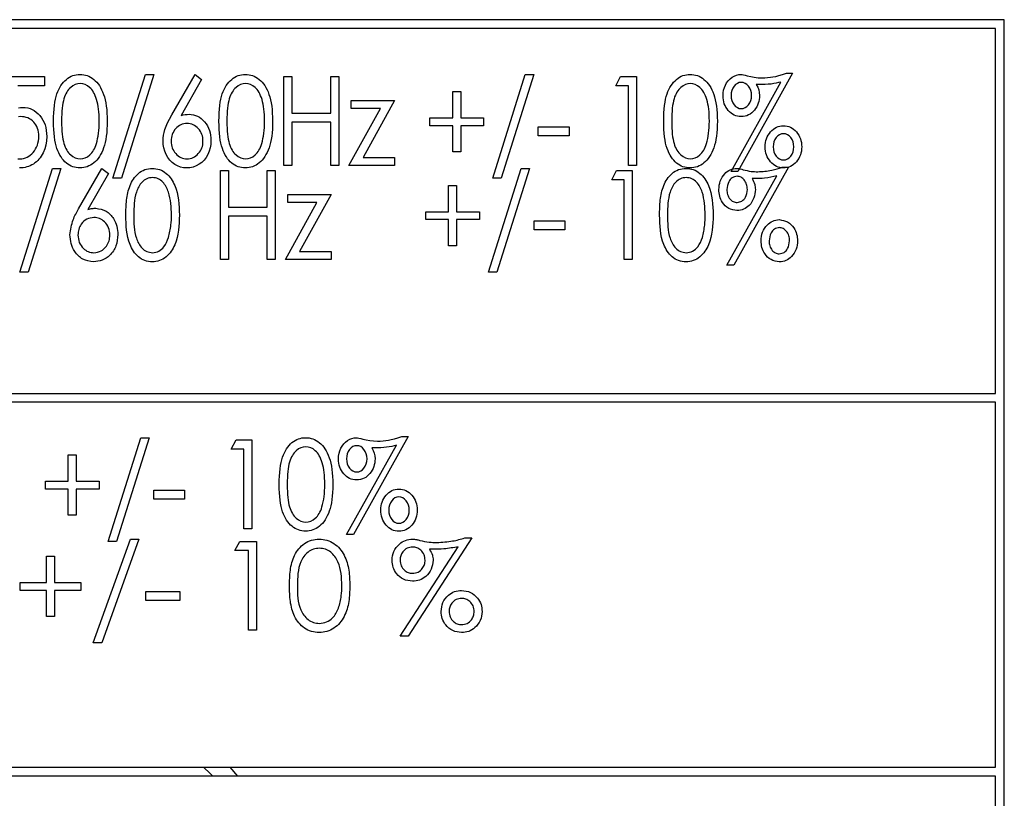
# Model space of a CAD drawing. Header units: millimetres. Extents: x -83 to 830, y 10 to 584.
# Tile 13 of 23: x 189 to 233, y 429 to 464. Entities that reach past the tile are written whole.
import ezdxf

# ---------------------------------------------------------------- set-up
doc = ezdxf.new("R2010")
doc.units = ezdxf.units.MM
doc.header["$LTSCALE"] = 2

msp = doc.modelspace()

# ---------------------------------------------------------------- linework, layer by layer
at = {"color": 7, "linetype": 'Continuous', "lineweight": 25}
for p, q in [((233.087, 464.082), (119.607, 464.082)), ((233.087, 394.082), (233.087, 464.082)), ((232.687, 463.682), (142.607, 463.682)), ((232.687, 447.282), (232.687, 463.682)), ((188.816, 452.734), (190.28, 457.4)), ((190.662, 457.4), (189.197, 452.734)), ((190.28, 457.4), (190.662, 457.4)), ((191.463, 455.575), (192.508, 457.4)), ((192.508, 457.4), (192.804, 457.169)), ((209.892, 452.734), (211.357, 457.4)), ((211.739, 457.4), (210.274, 452.734)), ((211.357, 457.4), (211.739, 457.4)), ((223.38, 457.452), (220.918, 453.041)), ((223.103, 457.452), (223.38, 457.452)), ((192.804, 457.169), (191.881, 455.557)), ((197.841, 457.298), (198.2, 457.298)), ((197.841, 453.298), (197.841, 457.298)), ((198.2, 457.298), (198.2, 455.657)), ((199.944, 457.298), (200.303, 457.298)), ((199.944, 455.657), (199.944, 457.298)), ((200.303, 457.298), (200.303, 453.298)), ((215.431, 456.888), (215.646, 457.298)), ((215.646, 457.298), (216.354, 457.298)), ((216.354, 457.298), (216.354, 453.298)), ((220.614, 453.041), (222.856, 457.058)), ((221.873, 456.939), (221.745, 456.941)), ((208.098, 456.631), (208.457, 456.631)), ((208.098, 455.452), (208.098, 456.631)), ((208.457, 456.631), (208.457, 455.452)), ((215.995, 456.888), (215.431, 456.888)), ((215.995, 453.298), (215.995, 456.888)), ((200.867, 456.221), (202.816, 456.221)), ((200.867, 455.862), (200.867, 456.221)), ((202.816, 456.221), (201.4, 453.657)), ((198.2, 455.657), (199.944, 455.657)), ((200.764, 453.298), (202.18, 455.862)), ((202.18, 455.862), (200.867, 455.862)), ((198.2, 455.246), (198.2, 453.298)), ((199.944, 455.246), (198.2, 455.246)), ((199.944, 453.298), (199.944, 455.246)), ((207.072, 455.093), (207.072, 455.452)), ((207.072, 455.452), (208.098, 455.452)), ((208.457, 455.452), (209.482, 455.452)), ((209.482, 455.452), (209.482, 455.093)), ((208.098, 455.093), (207.072, 455.093)), ((208.098, 453.913), (208.098, 455.093)), ((208.457, 455.093), (208.457, 453.913)), ((209.482, 455.093), (208.457, 455.093)), ((211.944, 455.041), (213.328, 455.041)), ((211.944, 454.631), (211.944, 455.041)), ((213.328, 455.041), (213.328, 454.631)), ((213.328, 454.631), (211.944, 454.631)), ((208.457, 453.913), (208.098, 453.913)), ((201.4, 453.657), (202.816, 453.657)), ((202.816, 453.657), (202.816, 453.298)), ((198.2, 453.298), (197.841, 453.298)), ((200.303, 453.298), (199.944, 453.298)), ((202.816, 453.298), (200.764, 453.298)), ((216.354, 453.298), (215.995, 453.298)), ((220.918, 453.041), (220.614, 453.041)), ((189.197, 452.734), (188.816, 452.734)), ((210.274, 452.734), (209.892, 452.734)), ((142.607, 447.282), (232.687, 447.282)), ((232.687, 446.882), (142.607, 446.882)), ((232.687, 430.482), (232.687, 446.882)), ((192.12, 436.069), (193.793, 440.736)), ((194.171, 440.736), (192.498, 436.069)), ((193.793, 440.736), (194.171, 440.736)), ((198.479, 440.223), (198.714, 440.633)), ((198.714, 440.633), (199.453, 440.633)), ((199.453, 440.633), (199.453, 436.633)), ((209.145, 440.787), (206.274, 436.377)), ((208.828, 440.787), (209.145, 440.787)), ((199.094, 440.223), (198.479, 440.223)), ((199.094, 436.633), (199.094, 440.223)), ((205.917, 436.377), (208.532, 440.392)), ((207.38, 440.274), (207.234, 440.276)), ((190.017, 439.966), (190.376, 439.966)), ((190.017, 438.787), (190.017, 439.966)), ((190.376, 439.966), (190.376, 438.787)), ((188.838, 438.428), (188.838, 438.787)), ((188.838, 438.787), (190.017, 438.787)), ((190.376, 438.787), (191.556, 438.787)), ((191.556, 438.787), (191.556, 438.428)), ((190.017, 438.428), (188.838, 438.428)), ((190.017, 437.248), (190.017, 438.428)), ((190.376, 438.428), (190.376, 437.248)), ((191.556, 438.428), (190.376, 438.428)), ((194.479, 438.377), (196.017, 438.377)), ((194.479, 437.966), (194.479, 438.377)), ((196.017, 438.377), (196.017, 437.966)), ((196.017, 437.966), (194.479, 437.966)), ((190.376, 437.248), (190.017, 437.248)), ((199.453, 436.633), (199.094, 436.633)), ((206.274, 436.377), (205.917, 436.377)), ((192.498, 436.069), (192.12, 436.069)), ((142.607, 430.482), (232.687, 430.482)), ((198.617, 430.082), (198.272, 430.482)), ((232.687, 430.082), (120.007, 430.082)), ((232.687, 394.482), (232.687, 430.082))]:
    msp.add_line(p, q, dxfattribs=at)
at = {"color": 7, "linetype": 'Continuous', "flags": 128}
for points in [[(188.439, 461.521), (189.926, 461.521)], [(189.926, 461.521), (189.926, 461.11), (189.926, 461.11), (188.731, 461.11)], [(190.336, 459.519), (190.339, 459.711), (190.346, 459.892), (190.357, 460.063), (190.374, 460.222), (190.395, 460.369), (190.421, 460.505), (190.451, 460.63), (190.486, 460.744), (190.526, 460.849), (190.57, 460.948), (190.617, 461.039), (190.667, 461.125), (190.723, 461.203), (190.781, 461.275), (190.844, 461.34), (190.91, 461.4), (190.98, 461.452), (191.051, 461.497), (191.125, 461.536), (191.2, 461.567), (191.278, 461.592), (191.357, 461.609), (191.439, 461.62), (191.522, 461.623), (191.522, 461.623), (191.607, 461.62), (191.69, 461.609), (191.771, 461.592), (191.849, 461.567), (191.926, 461.536), (192.001, 461.497), (192.074, 461.452), (192.144, 461.399), (192.212, 461.339), (192.276, 461.272), (192.336, 461.198), (192.394, 461.118), (192.447, 461.03), (192.497, 460.936), (192.542, 460.834), (192.585, 460.725), (192.622, 460.608), (192.655, 460.481), (192.683, 460.345), (192.707, 460.199), (192.724, 460.044), (192.736, 459.878), (192.744, 459.703), (192.747, 459.519), (192.747, 459.519), (192.744, 459.335), (192.737, 459.162), (192.724, 458.997), (192.707, 458.842), (192.684, 458.697), (192.657, 458.561), (192.625, 458.435), (192.587, 458.319), (192.546, 458.21), (192.5, 458.109), (192.45, 458.015), (192.397, 457.927), (192.34, 457.846), (192.28, 457.772), (192.215, 457.705), (192.147, 457.645), (192.075, 457.592), (192.002, 457.545), (191.927, 457.507), (191.85, 457.475), (191.771, 457.45), (191.69, 457.432), (191.607, 457.421), (191.522, 457.418), (191.522, 457.418), (191.439, 457.421), (191.357, 457.432), (191.278, 457.449), (191.201, 457.473), (191.126, 457.504), (191.053, 457.542), (190.981, 457.587), (190.913, 457.638), (190.847, 457.697), (190.784, 457.762), (190.726, 457.834), (190.671, 457.913), (190.619, 457.998), (190.572, 458.09), (190.529, 458.19), (190.489, 458.295), (190.453, 458.41), (190.422, 458.536), (190.396, 458.673), (190.375, 458.82), (190.358, 458.978), (190.346, 459.148), (190.339, 459.328), (190.336, 459.519)], [(194.849, 461.623), (193.384, 456.956), (193.384, 456.956), (193.003, 456.956), (193.003, 456.956), (194.468, 461.623), (194.468, 461.623), (194.849, 461.623)], [(196.695, 461.623), (196.991, 461.392), (196.991, 461.392), (196.069, 459.779), (196.069, 459.779), (196.163, 459.801), (196.253, 459.816), (196.34, 459.825), (196.425, 459.828), (196.425, 459.828), (196.526, 459.823), (196.623, 459.807), (196.716, 459.78), (196.806, 459.743), (196.892, 459.694), (196.973, 459.636), (197.051, 459.566), (197.125, 459.486), (197.192, 459.398), (197.251, 459.305), (197.3, 459.207), (197.341, 459.105), (197.372, 458.997), (197.396, 458.884), (197.409, 458.766), (197.413, 458.643), (197.413, 458.643), (197.405, 458.476), (197.378, 458.316), (197.335, 458.166), (197.273, 458.022), (197.195, 457.891), (197.103, 457.774), (196.997, 457.67), (196.875, 457.581), (196.743, 457.51), (196.607, 457.459), (196.465, 457.428), (196.32, 457.418), (196.32, 457.418), (196.179, 457.428), (196.042, 457.457), (195.912, 457.507), (195.786, 457.576), (195.67, 457.663), (195.566, 457.767), (195.477, 457.886), (195.4, 458.021), (195.338, 458.168), (195.295, 458.319), (195.268, 458.475), (195.259, 458.636), (195.259, 458.636), (195.265, 458.759), (195.281, 458.887), (195.308, 459.017), (195.344, 459.15), (195.396, 459.291), (195.464, 459.446), (195.549, 459.615), (195.651, 459.798), (195.651, 459.798), (196.695, 461.623)], [(197.772, 459.519), (197.775, 459.711), (197.782, 459.892), (197.793, 460.063), (197.81, 460.222), (197.831, 460.369), (197.856, 460.505), (197.887, 460.63), (197.922, 460.744), (197.961, 460.849), (198.005, 460.948), (198.053, 461.039), (198.103, 461.125), (198.159, 461.203), (198.217, 461.275), (198.28, 461.34), (198.346, 461.4), (198.416, 461.452), (198.487, 461.497), (198.561, 461.536), (198.636, 461.567), (198.714, 461.592), (198.793, 461.609), (198.875, 461.62), (198.958, 461.623), (198.958, 461.623), (199.043, 461.62), (199.126, 461.609), (199.207, 461.592), (199.285, 461.567), (199.362, 461.536), (199.437, 461.497), (199.509, 461.452), (199.58, 461.399), (199.648, 461.339), (199.712, 461.272), (199.772, 461.198), (199.83, 461.118), (199.883, 461.03), (199.933, 460.936), (199.978, 460.834), (200.021, 460.725), (200.058, 460.608), (200.091, 460.481), (200.119, 460.345), (200.143, 460.199), (200.16, 460.044), (200.172, 459.878), (200.18, 459.703), (200.183, 459.519), (200.183, 459.519), (200.18, 459.335), (200.173, 459.162), (200.16, 458.997), (200.143, 458.842), (200.12, 458.697), (200.093, 458.561), (200.061, 458.435), (200.023, 458.319), (199.981, 458.21), (199.936, 458.109), (199.886, 458.015), (199.833, 457.927), (199.776, 457.846), (199.715, 457.772), (199.651, 457.705), (199.582, 457.645), (199.511, 457.592), (199.438, 457.545), (199.363, 457.507), (199.286, 457.475), (199.207, 457.45), (199.126, 457.432), (199.043, 457.421), (198.958, 457.418), (198.958, 457.418), (198.875, 457.421), (198.793, 457.432), (198.714, 457.449), (198.637, 457.473), (198.562, 457.504), (198.489, 457.542), (198.417, 457.587), (198.348, 457.638), (198.283, 457.697), (198.22, 457.762), (198.162, 457.834), (198.106, 457.913), (198.055, 457.998), (198.008, 458.09), (197.965, 458.19), (197.925, 458.295), (197.888, 458.41), (197.858, 458.536), (197.832, 458.673), (197.811, 458.82), (197.794, 458.978), (197.782, 459.148), (197.775, 459.328), (197.772, 459.519)], [(200.695, 461.521), (201.054, 461.521), (201.054, 461.521), (201.054, 459.88), (201.054, 459.88), (202.798, 459.88), (202.798, 459.88), (202.798, 461.521), (202.798, 461.521), (203.157, 461.521), (203.157, 461.521), (203.157, 457.521), (203.157, 457.521), (202.798, 457.521), (202.798, 457.521), (202.798, 459.469), (202.798, 459.469), (201.054, 459.469), (201.054, 459.469), (201.054, 457.521), (201.054, 457.521), (200.695, 457.521), (200.695, 457.521), (200.695, 461.521)], [(211.926, 461.623), (210.461, 456.956), (210.461, 456.956), (210.08, 456.956), (210.08, 456.956), (211.545, 461.623), (211.545, 461.623), (211.926, 461.623)], [(215.833, 461.521), (216.542, 461.521), (216.542, 461.521), (216.542, 457.521), (216.542, 457.521), (216.183, 457.521), (216.183, 457.521), (216.183, 461.11), (216.183, 461.11), (215.618, 461.11), (215.618, 461.11), (215.833, 461.521)], [(217.772, 459.519), (217.775, 459.711), (217.782, 459.892), (217.793, 460.063), (217.81, 460.222), (217.831, 460.369), (217.856, 460.505), (217.887, 460.63), (217.922, 460.744), (217.961, 460.849), (218.005, 460.948), (218.053, 461.039), (218.103, 461.125), (218.159, 461.203), (218.217, 461.275), (218.28, 461.34), (218.346, 461.4), (218.416, 461.452), (218.487, 461.497), (218.561, 461.536), (218.636, 461.567), (218.714, 461.592), (218.793, 461.609), (218.875, 461.62), (218.958, 461.623), (218.958, 461.623), (219.043, 461.62), (219.126, 461.609), (219.207, 461.592), (219.285, 461.567), (219.362, 461.536), (219.437, 461.497), (219.509, 461.452), (219.58, 461.399), (219.648, 461.339), (219.712, 461.272), (219.772, 461.198), (219.83, 461.118), (219.883, 461.03), (219.933, 460.936), (219.978, 460.834), (220.021, 460.725), (220.058, 460.608), (220.091, 460.481), (220.119, 460.345), (220.143, 460.199), (220.16, 460.044), (220.172, 459.878), (220.18, 459.703), (220.183, 459.519), (220.183, 459.519), (220.18, 459.335), (220.173, 459.162), (220.16, 458.997), (220.143, 458.842), (220.12, 458.697), (220.093, 458.561), (220.061, 458.435), (220.023, 458.319), (219.981, 458.21), (219.936, 458.109), (219.886, 458.015), (219.833, 457.927), (219.776, 457.846), (219.715, 457.772), (219.651, 457.705), (219.582, 457.645), (219.511, 457.592), (219.438, 457.545), (219.363, 457.507), (219.286, 457.475), (219.207, 457.45), (219.126, 457.432), (219.043, 457.421), (218.958, 457.418), (218.958, 457.418), (218.875, 457.421), (218.793, 457.432), (218.714, 457.449), (218.637, 457.473), (218.562, 457.504), (218.489, 457.542), (218.417, 457.587), (218.348, 457.638), (218.283, 457.697), (218.22, 457.762), (218.162, 457.834), (218.106, 457.913), (218.055, 457.998), (218.008, 458.09), (217.965, 458.19), (217.925, 458.295), (217.888, 458.41), (217.858, 458.536), (217.832, 458.673), (217.811, 458.82), (217.794, 458.978), (217.782, 459.148), (217.775, 459.328), (217.772, 459.519)], [(223.567, 461.674), (221.106, 457.264), (221.106, 457.264), (220.801, 457.264), (220.801, 457.264), (223.043, 461.281), (223.043, 461.281), (222.94, 461.253), (222.831, 461.229), (222.716, 461.208), (222.597, 461.191), (222.471, 461.178), (222.34, 461.169), (222.203, 461.163), (222.061, 461.162), (222.061, 461.162), (221.933, 461.164), (221.933, 461.164), (221.997, 461.047), (222.043, 460.927), (222.071, 460.803), (222.08, 460.675), (222.08, 460.675), (222.077, 460.585), (222.066, 460.496), (222.048, 460.41), (222.023, 460.326), (221.991, 460.245), (221.953, 460.166), (221.906, 460.089), (221.853, 460.016), (221.795, 459.948), (221.731, 459.889), (221.663, 459.839), (221.59, 459.799), (221.513, 459.767), (221.43, 459.744), (221.344, 459.73), (221.252, 459.726), (221.252, 459.726), (221.168, 459.73), (221.087, 459.743), (221.009, 459.764), (220.936, 459.795), (220.865, 459.833), (220.798, 459.88), (220.734, 459.936), (220.674, 460.001), (220.618, 460.071), (220.571, 460.146), (220.53, 460.223), (220.497, 460.305), (220.472, 460.391), (220.453, 460.48), (220.443, 460.573), (220.439, 460.669), (220.439, 460.669), (220.445, 460.797), (220.465, 460.92), (220.498, 461.036), (220.544, 461.146), (220.602, 461.248), (220.672, 461.339), (220.752, 461.421), (220.844, 461.492), (220.942, 461.549), (221.042, 461.59), (221.142, 461.615), (221.243, 461.623), (221.243, 461.623), (221.293, 461.619), (221.357, 461.608), (221.436, 461.589), (221.529, 461.563), (221.529, 461.563), (221.684, 461.522), (221.846, 461.493), (222.014, 461.475), (222.189, 461.469), (222.189, 461.469), (222.319, 461.472), (222.445, 461.48), (222.566, 461.492), (222.685, 461.509), (222.81, 461.535), (222.953, 461.571), (223.113, 461.618), (223.291, 461.674), (223.291, 461.674), (223.567, 461.674)], [(190.695, 459.521), (190.697, 459.36), (190.702, 459.21), (190.71, 459.069), (190.721, 458.939), (190.735, 458.819), (190.754, 458.708), (190.775, 458.608), (190.799, 458.518), (190.826, 458.436), (190.857, 458.359), (190.891, 458.287), (190.928, 458.22), (190.967, 458.158), (191.01, 458.101), (191.056, 458.05), (191.105, 458.004), (191.207, 457.927), (191.313, 457.872), (191.422, 457.839), (191.534, 457.828), (191.534, 457.828), (191.646, 457.839), (191.754, 457.872), (191.859, 457.924), (191.959, 458), (192.007, 458.045), (192.052, 458.096), (192.094, 458.153), (192.133, 458.214), (192.169, 458.281), (192.203, 458.354), (192.232, 458.432), (192.259, 458.515), (192.259, 458.515), (192.29, 458.622), (192.316, 458.734), (192.338, 458.852), (192.356, 458.975), (192.37, 459.103), (192.38, 459.237), (192.386, 459.376), (192.388, 459.521), (192.388, 459.521), (192.386, 459.665), (192.38, 459.803), (192.372, 459.933), (192.359, 460.057), (192.343, 460.175), (192.324, 460.286), (192.3, 460.39), (192.273, 460.488), (192.243, 460.579), (192.211, 460.663), (192.175, 460.742), (192.138, 460.814), (192.097, 460.88), (192.054, 460.939), (192.007, 460.992), (191.958, 461.038), (191.856, 461.114), (191.751, 461.17), (191.644, 461.202), (191.534, 461.213), (191.534, 461.213), (191.421, 461.202), (191.312, 461.17), (191.207, 461.114), (191.105, 461.038), (191.056, 460.993), (191.01, 460.941), (190.968, 460.884), (190.929, 460.823), (190.892, 460.756), (190.858, 460.684), (190.828, 460.607), (190.8, 460.525), (190.776, 460.435), (190.754, 460.335), (190.736, 460.225), (190.722, 460.104), (190.71, 459.973), (190.702, 459.833), (190.697, 459.682), (190.695, 459.521)], [(198.131, 459.521), (198.133, 459.36), (198.138, 459.21), (198.146, 459.069), (198.157, 458.939), (198.171, 458.819), (198.19, 458.708), (198.211, 458.608), (198.235, 458.518), (198.262, 458.436), (198.293, 458.359), (198.327, 458.287), (198.364, 458.22), (198.403, 458.158), (198.446, 458.101), (198.492, 458.05), (198.541, 458.004), (198.643, 457.927), (198.749, 457.872), (198.858, 457.839), (198.969, 457.828), (198.969, 457.828), (199.082, 457.839), (199.19, 457.872), (199.295, 457.924), (199.395, 458), (199.443, 458.045), (199.488, 458.096), (199.53, 458.153), (199.569, 458.214), (199.605, 458.281), (199.638, 458.354), (199.668, 458.432), (199.695, 458.515), (199.695, 458.515), (199.726, 458.622), (199.751, 458.734), (199.774, 458.852), (199.792, 458.975), (199.806, 459.103), (199.816, 459.237), (199.822, 459.376), (199.824, 459.521), (199.824, 459.521), (199.822, 459.665), (199.816, 459.803), (199.808, 459.933), (199.795, 460.057), (199.779, 460.175), (199.759, 460.286), (199.736, 460.39), (199.709, 460.488), (199.679, 460.579), (199.647, 460.663), (199.611, 460.742), (199.574, 460.814), (199.533, 460.88), (199.489, 460.939), (199.443, 460.992), (199.394, 461.038), (199.292, 461.114), (199.187, 461.17), (199.08, 461.202), (198.969, 461.213), (198.969, 461.213), (198.857, 461.202), (198.748, 461.17), (198.643, 461.114), (198.541, 461.038), (198.492, 460.993), (198.446, 460.941), (198.404, 460.884), (198.364, 460.823), (198.328, 460.756), (198.294, 460.684), (198.263, 460.607), (198.235, 460.525), (198.211, 460.435), (198.19, 460.335), (198.172, 460.225), (198.158, 460.104), (198.146, 459.973), (198.138, 459.833), (198.133, 459.682), (198.131, 459.521)], [(218.131, 459.521), (218.133, 459.36), (218.138, 459.21), (218.146, 459.069), (218.157, 458.939), (218.171, 458.819), (218.19, 458.708), (218.211, 458.608), (218.235, 458.518), (218.262, 458.436), (218.293, 458.359), (218.327, 458.287), (218.364, 458.22), (218.403, 458.158), (218.446, 458.101), (218.492, 458.05), (218.541, 458.004), (218.643, 457.927), (218.749, 457.872), (218.858, 457.839), (218.969, 457.828), (218.969, 457.828), (219.082, 457.839), (219.19, 457.872), (219.295, 457.924), (219.395, 458), (219.443, 458.045), (219.488, 458.096), (219.53, 458.153), (219.569, 458.214), (219.605, 458.281), (219.638, 458.354), (219.668, 458.432), (219.695, 458.515), (219.695, 458.515), (219.726, 458.622), (219.751, 458.734), (219.774, 458.852), (219.792, 458.975), (219.806, 459.103), (219.816, 459.237), (219.822, 459.376), (219.824, 459.521), (219.824, 459.521), (219.822, 459.665), (219.816, 459.803), (219.808, 459.933), (219.795, 460.057), (219.779, 460.175), (219.759, 460.286), (219.736, 460.39), (219.709, 460.488), (219.679, 460.579), (219.647, 460.663), (219.611, 460.742), (219.574, 460.814), (219.533, 460.88), (219.489, 460.939), (219.443, 460.992), (219.394, 461.038), (219.292, 461.114), (219.187, 461.17), (219.08, 461.202), (218.969, 461.213), (218.969, 461.213), (218.857, 461.202), (218.748, 461.17), (218.643, 461.114), (218.541, 461.038), (218.492, 460.993), (218.446, 460.941), (218.404, 460.884), (218.364, 460.823), (218.328, 460.756), (218.294, 460.684), (218.263, 460.607), (218.235, 460.525), (218.211, 460.435), (218.19, 460.335), (218.172, 460.225), (218.158, 460.104), (218.146, 459.973), (218.138, 459.833), (218.133, 459.682), (218.131, 459.521)], [(221.259, 461.264), (221.167, 461.253), (221.082, 461.221), (221.003, 461.166), (220.933, 461.09), (220.874, 460.999), (220.832, 460.9), (220.807, 460.791), (220.798, 460.673), (220.798, 460.673), (220.807, 460.555), (220.832, 460.447), (220.874, 460.347), (220.933, 460.256), (221.003, 460.181), (221.082, 460.128), (221.167, 460.095), (221.259, 460.085), (221.259, 460.085), (221.351, 460.095), (221.436, 460.128), (221.513, 460.181), (221.585, 460.256), (221.644, 460.347), (221.687, 460.447), (221.712, 460.555), (221.721, 460.673), (221.721, 460.673), (221.712, 460.791), (221.687, 460.9), (221.644, 460.999), (221.585, 461.09), (221.513, 461.166), (221.436, 461.221), (221.351, 461.253), (221.259, 461.264)], [(208.285, 459.674), (208.285, 460.854), (208.285, 460.854), (208.644, 460.854), (208.644, 460.854), (208.644, 459.674), (208.644, 459.674), (209.67, 459.674), (209.67, 459.674), (209.67, 459.315), (209.67, 459.315), (208.644, 459.315), (208.644, 459.315), (208.644, 458.136), (208.644, 458.136), (208.285, 458.136), (208.285, 458.136), (208.285, 459.315), (208.285, 459.315), (207.259, 459.315), (207.259, 459.315), (207.259, 459.674), (207.259, 459.674), (208.285, 459.674)], [(188.755, 460.115), (188.854, 460.13), (188.947, 460.136), (188.947, 460.136), (189.062, 460.13), (189.172, 460.113), (189.276, 460.084), (189.376, 460.044), (189.47, 459.993), (189.56, 459.929), (189.644, 459.855), (189.723, 459.768), (189.795, 459.673), (189.856, 459.572), (189.909, 459.464), (189.953, 459.35), (189.985, 459.229), (190.009, 459.101), (190.024, 458.968), (190.029, 458.827), (190.029, 458.827), (190.018, 458.634), (189.989, 458.448), (189.938, 458.271), (189.868, 458.101), (189.826, 458.021), (189.78, 457.945), (189.731, 457.875), (189.679, 457.809), (189.622, 457.748), (189.563, 457.692), (189.5, 457.641), (189.433, 457.594), (189.363, 457.553), (189.29, 457.517), (189.215, 457.487), (189.137, 457.462), (189.056, 457.443), (188.973, 457.429), (188.887, 457.42), (188.798, 457.418)], [(203.721, 460.444), (205.67, 460.444), (205.67, 460.444), (204.254, 457.88), (204.254, 457.88), (205.67, 457.88), (205.67, 457.88), (205.67, 457.521), (205.67, 457.521), (203.618, 457.521), (203.618, 457.521), (205.034, 460.085), (205.034, 460.085), (203.721, 460.085), (203.721, 460.085), (203.721, 460.444)], [(188.731, 457.834), (188.82, 457.828), (188.82, 457.828), (188.905, 457.833), (188.988, 457.847), (189.068, 457.869), (189.144, 457.901), (189.218, 457.941), (189.288, 457.992), (189.355, 458.05), (189.419, 458.118), (189.477, 458.193), (189.529, 458.272), (189.572, 458.356), (189.607, 458.444), (189.634, 458.537), (189.654, 458.634), (189.666, 458.736), (189.67, 458.843), (189.67, 458.843), (189.667, 458.939), (189.655, 459.03), (189.638, 459.117), (189.613, 459.198), (189.581, 459.276), (189.542, 459.349), (189.496, 459.417), (189.443, 459.48), (189.384, 459.538), (189.32, 459.588), (189.252, 459.63), (189.179, 459.665), (189.101, 459.691), (189.018, 459.71), (188.931, 459.722), (188.839, 459.726), (188.839, 459.726), (188.759, 459.722)], [(196.335, 459.418), (196.263, 459.414), (196.192, 459.404), (196.125, 459.385), (196.06, 459.36), (195.998, 459.327), (195.939, 459.287), (195.882, 459.24), (195.828, 459.186), (195.78, 459.126), (195.736, 459.063), (195.7, 458.997), (195.671, 458.928), (195.648, 458.856), (195.631, 458.781), (195.622, 458.703), (195.618, 458.622), (195.618, 458.622), (195.622, 458.541), (195.631, 458.464), (195.648, 458.388), (195.671, 458.317), (195.7, 458.248), (195.736, 458.183), (195.78, 458.12), (195.828, 458.061), (195.882, 458.006), (195.939, 457.959), (195.998, 457.919), (196.061, 457.887), (196.126, 457.861), (196.193, 457.843), (196.263, 457.832), (196.336, 457.828), (196.336, 457.828), (196.409, 457.832), (196.48, 457.843), (196.547, 457.861), (196.612, 457.887), (196.674, 457.919), (196.733, 457.959), (196.79, 458.006), (196.844, 458.061), (196.893, 458.12), (196.936, 458.183), (196.972, 458.248), (197.001, 458.317), (197.025, 458.388), (197.042, 458.464), (197.051, 458.541), (197.054, 458.622), (197.054, 458.622), (197.051, 458.703), (197.042, 458.781), (197.025, 458.856), (197.001, 458.928), (196.972, 458.997), (196.936, 459.063), (196.893, 459.126), (196.844, 459.186), (196.79, 459.24), (196.733, 459.287), (196.674, 459.327), (196.612, 459.36), (196.547, 459.385), (196.479, 459.404), (196.409, 459.414), (196.336, 459.418)], [(212.131, 459.264), (213.516, 459.264), (213.516, 459.264), (213.516, 458.854), (213.516, 458.854), (212.131, 458.854), (212.131, 458.854), (212.131, 459.264)], [(223.157, 459.315), (223.24, 459.311), (223.32, 459.298), (223.397, 459.276), (223.471, 459.246), (223.542, 459.206), (223.61, 459.158), (223.675, 459.102), (223.736, 459.037), (223.793, 458.965), (223.842, 458.891), (223.883, 458.812), (223.917, 458.73), (223.944, 458.645), (223.962, 458.556), (223.973, 458.463), (223.977, 458.367), (223.977, 458.367), (223.973, 458.271), (223.962, 458.178), (223.944, 458.089), (223.917, 458.003), (223.883, 457.921), (223.842, 457.843), (223.793, 457.767), (223.736, 457.696), (223.675, 457.631), (223.61, 457.574), (223.542, 457.527), (223.471, 457.488), (223.397, 457.457), (223.32, 457.436), (223.24, 457.422), (223.157, 457.418), (223.157, 457.418), (223.074, 457.422), (222.993, 457.436), (222.917, 457.457), (222.843, 457.488), (222.772, 457.527), (222.703, 457.574), (222.638, 457.631), (222.577, 457.696), (222.521, 457.767), (222.472, 457.843), (222.43, 457.921), (222.397, 458.003), (222.37, 458.089), (222.352, 458.178), (222.34, 458.271), (222.336, 458.367), (222.336, 458.367), (222.34, 458.463), (222.352, 458.556), (222.37, 458.645), (222.397, 458.73), (222.43, 458.812), (222.472, 458.891), (222.521, 458.965), (222.577, 459.037), (222.638, 459.102), (222.703, 459.158), (222.772, 459.206), (222.843, 459.246), (222.917, 459.276), (222.993, 459.298), (223.074, 459.311), (223.157, 459.315)], [(223.156, 458.956), (223.064, 458.946), (222.979, 458.913), (222.901, 458.859), (222.83, 458.784), (222.772, 458.694), (222.729, 458.593), (222.704, 458.484), (222.695, 458.367), (222.695, 458.367), (222.704, 458.249), (222.729, 458.14), (222.772, 458.04), (222.83, 457.949), (222.901, 457.874), (222.979, 457.82), (223.064, 457.787), (223.156, 457.777), (223.156, 457.777), (223.248, 457.787), (223.333, 457.82), (223.411, 457.874), (223.482, 457.949), (223.542, 458.04), (223.585, 458.14), (223.61, 458.249), (223.618, 458.367), (223.618, 458.367), (223.61, 458.484), (223.585, 458.593), (223.542, 458.694), (223.482, 458.784), (223.411, 458.859), (223.333, 458.913), (223.248, 458.946), (223.156, 458.956)], [(194.635, 445.292), (193.17, 440.626), (193.17, 440.626), (192.789, 440.626), (192.789, 440.626), (194.254, 445.292), (194.254, 445.292), (194.635, 445.292)], [(198.542, 445.19), (199.251, 445.19), (199.251, 445.19), (199.251, 441.19), (199.251, 441.19), (198.892, 441.19), (198.892, 441.19), (198.892, 444.78), (198.892, 444.78), (198.328, 444.78), (198.328, 444.78), (198.542, 445.19)], [(200.481, 443.188), (200.484, 443.381), (200.491, 443.562), (200.502, 443.732), (200.519, 443.891), (200.54, 444.038), (200.566, 444.175), (200.596, 444.3), (200.631, 444.413), (200.67, 444.518), (200.715, 444.617), (200.762, 444.708), (200.812, 444.794), (200.868, 444.873), (200.926, 444.945), (200.989, 445.01), (201.055, 445.069), (201.125, 445.121), (201.196, 445.167), (201.27, 445.205), (201.345, 445.236), (201.423, 445.261), (201.502, 445.279), (201.584, 445.289), (201.667, 445.292), (201.667, 445.292), (201.752, 445.289), (201.835, 445.279), (201.916, 445.261), (201.994, 445.236), (202.071, 445.205), (202.146, 445.167), (202.219, 445.121), (202.289, 445.068), (202.357, 445.009), (202.421, 444.942), (202.481, 444.868), (202.539, 444.788), (202.592, 444.7), (202.642, 444.605), (202.687, 444.503), (202.73, 444.394), (202.767, 444.277), (202.8, 444.151), (202.828, 444.014), (202.852, 443.869), (202.869, 443.713), (202.881, 443.547), (202.889, 443.373), (202.892, 443.188), (202.892, 443.188), (202.889, 443.005), (202.882, 442.831), (202.869, 442.666), (202.852, 442.511), (202.829, 442.366), (202.802, 442.231), (202.77, 442.104), (202.732, 441.988), (202.691, 441.88), (202.645, 441.779), (202.595, 441.684), (202.542, 441.596), (202.485, 441.515), (202.424, 441.442), (202.36, 441.374), (202.291, 441.314), (202.22, 441.261), (202.147, 441.215), (202.072, 441.176), (201.995, 441.144), (201.916, 441.119), (201.835, 441.102), (201.752, 441.091), (201.667, 441.087), (201.667, 441.087), (201.584, 441.091), (201.502, 441.101), (201.423, 441.119), (201.346, 441.143), (201.271, 441.173), (201.198, 441.212), (201.126, 441.256), (201.058, 441.308), (200.992, 441.366), (200.929, 441.431), (200.871, 441.503), (200.816, 441.583), (200.764, 441.667), (200.717, 441.76), (200.674, 441.859), (200.634, 441.965), (200.598, 442.079), (200.567, 442.205), (200.541, 442.342), (200.52, 442.49), (200.503, 442.647), (200.491, 442.817), (200.484, 442.998), (200.481, 443.188)], [(206.276, 445.344), (203.815, 440.933), (203.815, 440.933), (203.51, 440.933), (203.51, 440.933), (205.752, 444.95), (205.752, 444.95), (205.649, 444.922), (205.54, 444.898), (205.425, 444.877), (205.306, 444.861), (205.18, 444.848), (205.049, 444.838), (204.912, 444.833), (204.77, 444.831), (204.77, 444.831), (204.642, 444.833), (204.642, 444.833), (204.707, 444.716), (204.752, 444.596), (204.78, 444.472), (204.789, 444.345), (204.789, 444.345), (204.786, 444.254), (204.775, 444.165), (204.757, 444.079), (204.732, 443.995), (204.7, 443.914), (204.662, 443.836), (204.615, 443.759), (204.562, 443.685), (204.504, 443.617), (204.44, 443.558), (204.372, 443.508), (204.299, 443.468), (204.222, 443.436), (204.139, 443.413), (204.053, 443.4), (203.961, 443.395), (203.961, 443.395), (203.877, 443.399), (203.796, 443.412), (203.719, 443.433), (203.645, 443.464), (203.574, 443.502), (203.507, 443.55), (203.443, 443.606), (203.383, 443.67), (203.328, 443.74), (203.28, 443.815), (203.239, 443.893), (203.207, 443.974), (203.181, 444.06), (203.162, 444.149), (203.152, 444.242), (203.148, 444.338), (203.148, 444.338), (203.154, 444.466), (203.174, 444.589), (203.207, 444.705), (203.253, 444.815), (203.312, 444.917), (203.381, 445.009), (203.461, 445.091), (203.554, 445.161), (203.651, 445.219), (203.751, 445.26), (203.851, 445.284), (203.952, 445.292), (203.952, 445.292), (204.002, 445.288), (204.066, 445.277), (204.145, 445.259), (204.238, 445.232), (204.238, 445.232), (204.393, 445.192), (204.555, 445.162), (204.723, 445.144), (204.898, 445.139), (204.898, 445.139), (205.028, 445.141), (205.154, 445.149), (205.275, 445.161), (205.394, 445.179), (205.519, 445.204), (205.662, 445.24), (205.822, 445.287), (206, 445.344), (206, 445.344), (206.276, 445.344)], [(190.994, 443.344), (190.994, 444.523), (190.994, 444.523), (191.353, 444.523), (191.353, 444.523), (191.353, 443.344), (191.353, 443.344), (192.379, 443.344), (192.379, 443.344), (192.379, 442.985), (192.379, 442.985), (191.353, 442.985), (191.353, 442.985), (191.353, 441.805), (191.353, 441.805), (190.994, 441.805), (190.994, 441.805), (190.994, 442.985), (190.994, 442.985), (189.969, 442.985), (189.969, 442.985), (189.969, 443.344), (189.969, 443.344), (190.994, 443.344)], [(200.84, 443.19), (200.842, 443.03), (200.847, 442.879), (200.855, 442.738), (200.866, 442.608), (200.88, 442.488), (200.899, 442.377), (200.92, 442.277), (200.944, 442.188), (200.971, 442.105), (201.002, 442.028), (201.036, 441.956), (201.073, 441.889), (201.112, 441.828), (201.155, 441.771), (201.201, 441.72), (201.25, 441.673), (201.352, 441.596), (201.458, 441.542), (201.567, 441.509), (201.679, 441.498), (201.679, 441.498), (201.791, 441.508), (201.899, 441.541), (202.004, 441.594), (202.104, 441.669), (202.152, 441.715), (202.197, 441.765), (202.239, 441.822), (202.278, 441.884), (202.314, 441.95), (202.348, 442.023), (202.377, 442.101), (202.404, 442.184), (202.404, 442.184), (202.435, 442.292), (202.461, 442.404), (202.483, 442.522), (202.501, 442.644), (202.515, 442.772), (202.525, 442.906), (202.531, 443.046), (202.533, 443.19), (202.533, 443.19), (202.531, 443.334), (202.525, 443.472), (202.517, 443.603), (202.504, 443.727), (202.488, 443.845), (202.469, 443.955), (202.445, 444.059), (202.418, 444.157), (202.388, 444.248), (202.356, 444.333), (202.32, 444.411), (202.283, 444.483), (202.242, 444.549), (202.199, 444.608), (202.152, 444.661), (202.103, 444.708), (202.001, 444.784), (201.896, 444.839), (201.789, 444.871), (201.679, 444.882), (201.679, 444.882), (201.566, 444.871), (201.457, 444.839), (201.352, 444.784), (201.25, 444.708), (201.201, 444.662), (201.155, 444.611), (201.113, 444.554), (201.074, 444.492), (201.037, 444.425), (201.003, 444.353), (200.973, 444.276), (200.945, 444.194), (200.92, 444.104), (200.899, 444.004), (200.881, 443.894), (200.867, 443.773), (200.855, 443.643), (200.847, 443.502), (200.842, 443.351), (200.84, 443.19)], [(203.968, 444.933), (203.876, 444.922), (203.791, 444.89), (203.712, 444.836), (203.642, 444.76), (203.583, 444.668), (203.541, 444.569), (203.516, 444.46), (203.507, 444.342), (203.507, 444.342), (203.516, 444.224), (203.541, 444.116), (203.583, 444.016), (203.642, 443.925), (203.712, 443.85), (203.791, 443.797), (203.876, 443.764), (203.968, 443.754), (203.968, 443.754), (204.06, 443.764), (204.145, 443.797), (204.223, 443.85), (204.294, 443.925), (204.353, 444.016), (204.396, 444.116), (204.421, 444.224), (204.43, 444.342), (204.43, 444.342), (204.421, 444.46), (204.396, 444.569), (204.353, 444.668), (204.294, 444.76), (204.223, 444.836), (204.145, 444.89), (204.06, 444.922), (203.968, 444.933)], [(194.84, 442.933), (196.225, 442.933), (196.225, 442.933), (196.225, 442.523), (196.225, 442.523), (194.84, 442.523), (194.84, 442.523), (194.84, 442.933)], [(205.866, 442.985), (205.949, 442.981), (206.029, 442.967), (206.106, 442.946), (206.18, 442.915), (206.251, 442.876), (206.319, 442.828), (206.384, 442.772), (206.445, 442.706), (206.502, 442.635), (206.551, 442.56), (206.592, 442.482), (206.626, 442.4), (206.653, 442.314), (206.671, 442.225), (206.683, 442.132), (206.687, 442.036), (206.687, 442.036), (206.683, 441.94), (206.671, 441.847), (206.653, 441.758), (206.626, 441.672), (206.592, 441.591), (206.551, 441.512), (206.502, 441.437), (206.445, 441.365), (206.384, 441.3), (206.319, 441.244), (206.251, 441.196), (206.18, 441.157), (206.106, 441.127), (206.029, 441.105), (205.949, 441.091), (205.866, 441.087), (205.866, 441.087), (205.783, 441.091), (205.703, 441.105), (205.626, 441.127), (205.552, 441.157), (205.481, 441.196), (205.412, 441.244), (205.348, 441.3), (205.286, 441.365), (205.23, 441.437), (205.181, 441.512), (205.139, 441.591), (205.106, 441.672), (205.079, 441.758), (205.061, 441.847), (205.049, 441.94), (205.045, 442.036), (205.045, 442.036), (205.049, 442.132), (205.061, 442.225), (205.079, 442.314), (205.106, 442.4), (205.139, 442.482), (205.181, 442.56), (205.23, 442.635), (205.286, 442.706), (205.348, 442.772), (205.412, 442.828), (205.481, 442.876), (205.552, 442.915), (205.626, 442.946), (205.703, 442.967), (205.783, 442.981), (205.866, 442.985)], [(205.865, 442.626), (205.773, 442.615), (205.688, 442.583), (205.61, 442.529), (205.539, 442.454), (205.481, 442.363), (205.438, 442.263), (205.413, 442.154), (205.404, 442.036), (205.404, 442.036), (205.413, 441.918), (205.438, 441.809), (205.481, 441.709), (205.539, 441.619), (205.61, 441.543), (205.688, 441.49), (205.773, 441.457), (205.865, 441.446), (205.865, 441.446), (205.957, 441.457), (206.042, 441.49), (206.12, 441.543), (206.191, 441.619), (206.251, 441.709), (206.294, 441.809), (206.319, 441.918), (206.328, 442.036), (206.328, 442.036), (206.319, 442.154), (206.294, 442.263), (206.251, 442.363), (206.191, 442.454), (206.12, 442.529), (206.042, 442.583), (205.957, 442.615), (205.865, 442.626)]]:
    msp.add_lwpolyline(points, dxfattribs=at)
at = {"color": 7, "linetype": 'Continuous', "lineweight": 25, "flags": 128}
msp.add_lwpolyline([(197.491, 430.082), (197.373, 430.202), (197.078, 430.482)], dxfattribs=at)
at = {"color": 7, "linetype": 'Continuous', "lineweight": 25}
for points, knots in [([(193.585, 455.296), (193.59, 455.521), (193.599, 455.969), (193.732, 456.634), (194.043, 457.124), (194.433, 457.366), (194.658, 457.389), (194.771, 457.4)], [0, 0, 0, 0, 0.251022, 0.501395, 0.750075, 0.875103, 1, 1, 1, 1]), ([(194.771, 457.4), (194.884, 457.389), (195.11, 457.367), (195.505, 457.127), (195.952, 456.44), (195.978, 455.754), (195.995, 455.296)], [0, 0, 0, 0, 0.125224, 0.250543, 0.499868, 1, 1, 1, 1]), ([(217.585, 455.296), (217.59, 455.521), (217.599, 455.969), (217.732, 456.634), (218.043, 457.124), (218.433, 457.366), (218.658, 457.389), (218.771, 457.4)], [0, 0, 0, 0, 0.251023, 0.501394, 0.750075, 0.875103, 1, 1, 1, 1]), ([(218.771, 457.4), (218.884, 457.389), (219.11, 457.367), (219.505, 457.127), (219.952, 456.44), (219.978, 455.754), (219.995, 455.296)], [0, 0, 0, 0, 0.125235, 0.250544, 0.499868, 1, 1, 1, 1]), ([(220.251, 456.446), (220.263, 456.575), (220.285, 456.834), (220.483, 457.146), (220.752, 457.354), (220.954, 457.385), (221.055, 457.4)], [0, 0, 0, 0, 0.280326, 0.560069, 0.780406, 1, 1, 1, 1]), ([(221.055, 457.4), (221.109, 457.393), (221.206, 457.381), (221.3, 457.353), (221.341, 457.34)], [0, 0, 0, 0, 0.559722, 1, 1, 1, 1]), ([(222.001, 457.247), (222.212, 457.259), (222.589, 457.28), (222.946, 457.399), (223.103, 457.452)], [0, 0, 0, 0, 0.559547, 1, 1, 1, 1]), ([(194.782, 456.99), (194.695, 456.978), (194.521, 456.954), (194.235, 456.736), (193.949, 456.178), (193.946, 455.65), (193.944, 455.298)], [0, 0, 0, 0, 0.124847, 0.250112, 0.499183, 1, 1, 1, 1]), ([(195.636, 455.298), (195.624, 455.648), (195.606, 456.173), (195.326, 456.733), (195.043, 456.952), (194.869, 456.977), (194.782, 456.99)], [0, 0, 0, 0, 0.500619, 0.749904, 0.87517, 1, 1, 1, 1]), ([(218.782, 456.99), (218.695, 456.978), (218.521, 456.954), (218.236, 456.736), (217.949, 456.178), (217.946, 455.65), (217.944, 455.298)], [0, 0, 0, 0, 0.124859, 0.250112, 0.499188, 1, 1, 1, 1]), ([(219.636, 455.298), (219.624, 455.648), (219.606, 456.173), (219.326, 456.733), (219.043, 456.952), (218.869, 456.977), (218.782, 456.99)], [0, 0, 0, 0, 0.500621, 0.749914, 0.875169, 1, 1, 1, 1]), ([(221.071, 457.041), (220.994, 457.027), (220.839, 456.997), (220.654, 456.769), (220.627, 456.571), (220.61, 456.45)], [0, 0, 0, 0, 0.279187, 0.560305, 1, 1, 1, 1]), ([(221.534, 456.45), (221.528, 456.528), (221.516, 456.684), (221.405, 456.874), (221.255, 457.016), (221.133, 457.033), (221.071, 457.041)], [0, 0, 0, 0, 0.280444, 0.560558, 0.780566, 1, 1, 1, 1]), ([(221.341, 457.34), (221.463, 457.309), (221.68, 457.254), (221.903, 457.249), (222.001, 457.247)], [0, 0, 0, 0, 0.559889, 1, 1, 1, 1]), ([(221.745, 456.941), (221.792, 456.855), (221.876, 456.702), (221.887, 456.529), (221.892, 456.452)], [0, 0, 0, 0, 0.559816, 1, 1, 1, 1]), ([(222.856, 457.058), (222.674, 457.018), (222.351, 456.945), (222.019, 456.941), (221.873, 456.939)], [0, 0, 0, 0, 0.559716, 1, 1, 1, 1]), ([(221.065, 455.503), (220.935, 455.522), (220.675, 455.561), (220.416, 455.837), (220.272, 456.14), (220.258, 456.344), (220.251, 456.446)], [0, 0, 0, 0, 0.278646, 0.558411, 0.779068, 1, 1, 1, 1]), ([(220.61, 456.45), (220.616, 456.372), (220.629, 456.217), (220.736, 456.026), (220.888, 455.887), (221.01, 455.87), (221.071, 455.862)], [0, 0, 0, 0, 0.2805738, 0.5607802, 0.7806656, 1, 1, 1, 1]), ([(221.892, 456.452), (221.879, 456.321), (221.851, 456.06), (221.653, 455.742), (221.376, 455.532), (221.168, 455.513), (221.065, 455.503)], [0, 0, 0, 0, 0.2800796, 0.5602656, 0.7800054, 1, 1, 1, 1]), ([(221.071, 455.862), (221.148, 455.877), (221.302, 455.906), (221.49, 456.131), (221.517, 456.329), (221.534, 456.45)], [0, 0, 0, 0, 0.279147, 0.560315, 1, 1, 1, 1]), ([(191.881, 455.557), (191.947, 455.572), (192.064, 455.599), (192.184, 455.604), (192.237, 455.605)], [0, 0, 0, 0, 0.559965, 1, 1, 1, 1]), ([(192.237, 455.605), (192.398, 455.579), (192.719, 455.527), (193.031, 455.177), (193.202, 454.799), (193.218, 454.547), (193.226, 454.42)], [0, 0, 0, 0, 0.278452, 0.55832, 0.778994, 1, 1, 1, 1]), ([(191.072, 454.413), (191.104, 454.644), (191.163, 455.057), (191.371, 455.416), (191.463, 455.575)], [0, 0, 0, 0, 0.558684, 1, 1, 1, 1]), ([(192.148, 455.195), (192.036, 455.179), (191.813, 455.148), (191.583, 454.919), (191.45, 454.662), (191.437, 454.486), (191.431, 454.399)], [0, 0, 0, 0, 0.278939, 0.558813, 0.779293, 1, 1, 1, 1]), ([(192.867, 454.399), (192.856, 454.511), (192.834, 454.734), (192.649, 454.995), (192.412, 455.168), (192.236, 455.186), (192.148, 455.195)], [0, 0, 0, 0, 0.280008, 0.559826, 0.779903, 1, 1, 1, 1]), ([(194.771, 453.195), (194.658, 453.206), (194.434, 453.229), (194.043, 453.47), (193.612, 454.161), (193.596, 454.842), (193.585, 455.296)], [0, 0, 0, 0, 0.1251958, 0.2504697, 0.4996259, 1, 1, 1, 1]), ([(193.944, 455.298), (193.945, 454.945), (193.947, 454.418), (194.236, 453.86), (194.521, 453.643), (194.695, 453.618), (194.782, 453.605)], [0, 0, 0, 0, 0.500872, 0.749959, 0.875142, 1, 1, 1, 1]), ([(195.995, 455.296), (195.979, 454.838), (195.954, 454.152), (195.504, 453.468), (195.11, 453.229), (194.884, 453.207), (194.771, 453.195)], [0, 0, 0, 0, 0.50009, 0.749409, 0.874753, 1, 1, 1, 1]), ([(195.508, 454.292), (195.551, 454.477), (195.629, 454.809), (195.634, 455.148), (195.636, 455.298)], [0, 0, 0, 0, 0.559712, 1, 1, 1, 1]), ([(218.771, 453.195), (218.658, 453.206), (218.434, 453.229), (218.043, 453.47), (217.612, 454.161), (217.596, 454.842), (217.585, 455.296)], [0, 0, 0, 0, 0.1251856, 0.2504699, 0.4996213, 1, 1, 1, 1]), ([(217.944, 455.298), (217.945, 454.945), (217.947, 454.418), (218.236, 453.86), (218.521, 453.643), (218.695, 453.618), (218.782, 453.605)], [0, 0, 0, 0, 0.500866, 0.74995, 0.875143, 1, 1, 1, 1]), ([(219.995, 455.296), (219.979, 454.838), (219.954, 454.152), (219.504, 453.468), (219.11, 453.229), (218.884, 453.207), (218.771, 453.195)], [0, 0, 0, 0, 0.500086, 0.74941, 0.874754, 1, 1, 1, 1]), ([(219.508, 454.292), (219.551, 454.477), (219.629, 454.809), (219.634, 455.148), (219.636, 455.298)], [0, 0, 0, 0, 0.559715, 1, 1, 1, 1]), ([(222.149, 454.144), (222.161, 454.275), (222.185, 454.536), (222.391, 454.845), (222.661, 455.057), (222.867, 455.081), (222.969, 455.093)], [0, 0, 0, 0, 0.2802205, 0.5601828, 0.7802544, 1, 1, 1, 1]), ([(222.969, 454.734), (222.892, 454.719), (222.737, 454.689), (222.551, 454.463), (222.524, 454.265), (222.508, 454.144)], [0, 0, 0, 0, 0.279083, 0.5601724, 1, 1, 1, 1]), ([(222.969, 455.093), (223.1, 455.072), (223.361, 455.031), (223.619, 454.754), (223.769, 454.452), (223.783, 454.247), (223.79, 454.144)], [0, 0, 0, 0, 0.278542, 0.558484, 0.779132, 1, 1, 1, 1]), ([(223.431, 454.144), (223.425, 454.222), (223.414, 454.378), (223.303, 454.568), (223.152, 454.708), (223.03, 454.725), (222.969, 454.734)], [0, 0, 0, 0, 0.280538, 0.560664, 0.780725, 1, 1, 1, 1]), ([(192.132, 453.195), (191.964, 453.221), (191.628, 453.272), (191.285, 453.622), (191.103, 454.017), (191.082, 454.281), (191.072, 454.413)], [0, 0, 0, 0, 0.278955, 0.558322, 0.7791, 1, 1, 1, 1]), ([(191.431, 454.399), (191.442, 454.287), (191.464, 454.064), (191.649, 453.805), (191.886, 453.634), (192.061, 453.615), (192.149, 453.605)], [0, 0, 0, 0, 0.28006, 0.559923, 0.779999, 1, 1, 1, 1]), ([(193.226, 454.42), (193.211, 454.249), (193.18, 453.906), (192.906, 453.498), (192.535, 453.242), (192.266, 453.211), (192.132, 453.195)], [0, 0, 0, 0, 0.280243, 0.559781, 0.779997, 1, 1, 1, 1]), ([(192.149, 453.605), (192.26, 453.621), (192.483, 453.653), (192.713, 453.881), (192.847, 454.136), (192.86, 454.311), (192.867, 454.399)], [0, 0, 0, 0, 0.278948, 0.558769, 0.779338, 1, 1, 1, 1]), ([(194.782, 453.605), (194.882, 453.622), (195.081, 453.654), (195.361, 453.902), (195.452, 454.144), (195.508, 454.292)], [0, 0, 0, 0, 0.279418, 0.559748, 1, 1, 1, 1]), ([(218.782, 453.605), (218.882, 453.622), (219.081, 453.654), (219.361, 453.902), (219.452, 454.144), (219.508, 454.292)], [0, 0, 0, 0, 0.279399, 0.559736, 1, 1, 1, 1]), ([(222.969, 453.195), (222.839, 453.216), (222.578, 453.257), (222.319, 453.534), (222.17, 453.836), (222.156, 454.041), (222.149, 454.144)], [0, 0, 0, 0, 0.278571, 0.558417, 0.77908, 1, 1, 1, 1]), ([(222.508, 454.144), (222.514, 454.066), (222.526, 453.911), (222.634, 453.72), (222.785, 453.58), (222.908, 453.563), (222.969, 453.554)], [0, 0, 0, 0, 0.280581, 0.560738, 0.780687, 1, 1, 1, 1]), ([(223.79, 454.144), (223.778, 454.013), (223.754, 453.752), (223.547, 453.444), (223.277, 453.231), (223.072, 453.207), (222.969, 453.195)], [0, 0, 0, 0, 0.280229, 0.560162, 0.780234, 1, 1, 1, 1]), ([(222.969, 453.554), (223.045, 453.569), (223.2, 453.599), (223.388, 453.825), (223.415, 454.023), (223.431, 454.144)], [0, 0, 0, 0, 0.279035, 0.56029, 1, 1, 1, 1]), ([(200.94, 438.631), (200.946, 438.865), (200.956, 439.331), (201.1, 439.908), (201.348, 440.307), (201.608, 440.546), (201.927, 440.707), (202.161, 440.726), (202.278, 440.736)], [0, 0, 0, 0, 0.250528, 0.500162, 0.625271, 0.750196, 0.875109, 1, 1, 1, 1]), ([(202.278, 440.736), (202.395, 440.726), (202.631, 440.707), (203.06, 440.498), (203.443, 440.024), (203.638, 439.337), (203.652, 438.867), (203.658, 438.631)], [0, 0, 0, 0, 0.12517, 0.25033, 0.498862, 0.749017, 1, 1, 1, 1]), ([(205.556, 439.781), (205.571, 439.919), (205.601, 440.195), (205.849, 440.506), (206.154, 440.697), (206.37, 440.723), (206.478, 440.736)], [0, 0, 0, 0, 0.279735, 0.559265, 0.779822, 1, 1, 1, 1]), ([(206.478, 440.736), (206.54, 440.729), (206.651, 440.717), (206.758, 440.688), (206.806, 440.676)], [0, 0, 0, 0, 0.559794, 1, 1, 1, 1]), ([(206.806, 440.676), (206.946, 440.645), (207.196, 440.589), (207.452, 440.584), (207.564, 440.582)], [0, 0, 0, 0, 0.5598969, 1, 1, 1, 1]), ([(207.564, 440.582), (207.805, 440.594), (208.234, 440.615), (208.647, 440.734), (208.828, 440.787)], [0, 0, 0, 0, 0.559668, 1, 1, 1, 1]), ([(202.29, 440.325), (202.198, 440.316), (202.014, 440.298), (201.771, 440.157), (201.577, 439.961), (201.313, 439.473), (201.305, 439.006), (201.299, 438.633)], [0, 0, 0, 0, 0.125135, 0.250412, 0.375519, 0.500848, 1, 1, 1, 1]), ([(203.299, 438.633), (203.284, 439.004), (203.262, 439.561), (202.888, 440.111), (202.564, 440.296), (202.381, 440.316), (202.29, 440.325)], [0, 0, 0, 0, 0.500066, 0.749018, 0.874592, 1, 1, 1, 1]), ([(206.477, 440.377), (206.392, 440.366), (206.222, 440.344), (206.041, 440.178), (205.93, 439.986), (205.92, 439.852), (205.915, 439.785)], [0, 0, 0, 0, 0.279097, 0.558761, 0.779307, 1, 1, 1, 1]), ([(207.043, 439.785), (207.033, 439.871), (207.015, 440.041), (206.864, 440.234), (206.678, 440.358), (206.544, 440.37), (206.477, 440.377)], [0, 0, 0, 0, 0.279932, 0.559797, 0.779851, 1, 1, 1, 1]), ([(207.234, 440.276), (207.287, 440.192), (207.382, 440.042), (207.396, 439.865), (207.402, 439.788)], [0, 0, 0, 0, 0.559856, 1, 1, 1, 1]), ([(208.532, 440.392), (208.319, 440.352), (207.938, 440.281), (207.551, 440.276), (207.38, 440.274)], [0, 0, 0, 0, 0.559807, 1, 1, 1, 1]), ([(206.471, 438.838), (206.333, 438.854), (206.058, 438.887), (205.76, 439.148), (205.581, 439.458), (205.564, 439.673), (205.556, 439.781)], [0, 0, 0, 0, 0.279409, 0.559029, 0.779424, 1, 1, 1, 1]), ([(205.915, 439.785), (205.924, 439.7), (205.942, 439.531), (206.091, 439.338), (206.277, 439.216), (206.41, 439.204), (206.477, 439.197)], [0, 0, 0, 0, 0.279853, 0.55966, 0.77986, 1, 1, 1, 1]), ([(207.402, 439.788), (207.385, 439.649), (207.35, 439.372), (207.109, 439.054), (206.799, 438.863), (206.58, 438.847), (206.471, 438.838)], [0, 0, 0, 0, 0.279631, 0.559605, 0.779562, 1, 1, 1, 1]), ([(206.477, 439.197), (206.562, 439.208), (206.732, 439.23), (206.916, 439.393), (207.026, 439.585), (207.037, 439.718), (207.043, 439.785)], [0, 0, 0, 0, 0.279362, 0.559147, 0.779544, 1, 1, 1, 1]), ([(202.278, 436.531), (202.161, 436.54), (201.927, 436.559), (201.503, 436.769), (201.128, 437.246), (200.958, 437.933), (200.946, 438.398), (200.94, 438.631)], [0, 0, 0, 0, 0.125177, 0.250347, 0.498779, 0.748949, 1, 1, 1, 1]), ([(201.299, 438.633), (201.302, 438.259), (201.307, 437.699), (201.691, 437.153), (202.015, 436.97), (202.198, 436.951), (202.29, 436.941)], [0, 0, 0, 0, 0.500292, 0.749089, 0.874605, 1, 1, 1, 1]), ([(203.658, 438.631), (203.652, 438.396), (203.639, 437.927), (203.444, 437.24), (203.059, 436.769), (202.63, 436.559), (202.395, 436.54), (202.278, 436.531)], [0, 0, 0, 0, 0.251, 0.501136, 0.749615, 0.874813, 1, 1, 1, 1]), ([(203.148, 437.627), (203.199, 437.812), (203.29, 438.141), (203.296, 438.483), (203.299, 438.633)], [0, 0, 0, 0, 0.559603, 1, 1, 1, 1]), ([(207.761, 437.479), (207.776, 437.617), (207.808, 437.893), (208.056, 438.202), (208.359, 438.398), (208.575, 438.418), (208.684, 438.428)], [0, 0, 0, 0, 0.279662, 0.559462, 0.779736, 1, 1, 1, 1]), ([(208.684, 438.428), (208.822, 438.411), (209.098, 438.376), (209.396, 438.113), (209.58, 437.805), (209.598, 437.588), (209.607, 437.479)], [0, 0, 0, 0, 0.279375, 0.559202, 0.779489, 1, 1, 1, 1]), ([(208.682, 438.069), (208.597, 438.058), (208.427, 438.036), (208.245, 437.872), (208.136, 437.68), (208.125, 437.546), (208.12, 437.479)], [0, 0, 0, 0, 0.279283, 0.559032, 0.779416, 1, 1, 1, 1]), ([(209.248, 437.479), (209.239, 437.564), (209.22, 437.735), (209.069, 437.927), (208.883, 438.05), (208.749, 438.063), (208.682, 438.069)], [0, 0, 0, 0, 0.2798428, 0.5595342, 0.7798158, 1, 1, 1, 1]), ([(202.29, 436.941), (202.399, 436.954), (202.618, 436.982), (202.955, 437.21), (203.075, 437.469), (203.148, 437.627)], [0, 0, 0, 0, 0.28027, 0.560777, 1, 1, 1, 1]), ([(208.684, 436.531), (208.546, 436.548), (208.27, 436.583), (207.971, 436.845), (207.789, 437.154), (207.77, 437.371), (207.761, 437.479)], [0, 0, 0, 0, 0.27937, 0.559172, 0.779535, 1, 1, 1, 1]), ([(208.12, 437.479), (208.129, 437.394), (208.147, 437.224), (208.297, 437.031), (208.482, 436.908), (208.615, 436.896), (208.682, 436.889)], [0, 0, 0, 0, 0.2798524, 0.5596192, 0.7798551, 1, 1, 1, 1]), ([(208.682, 436.889), (208.767, 436.9), (208.938, 436.923), (209.122, 437.086), (209.231, 437.278), (209.242, 437.412), (209.248, 437.479)], [0, 0, 0, 0, 0.279292, 0.559125, 0.779516, 1, 1, 1, 1]), ([(209.607, 437.479), (209.592, 437.341), (209.561, 437.065), (209.311, 436.757), (209.009, 436.56), (208.792, 436.54), (208.684, 436.531)], [0, 0, 0, 0, 0.279668, 0.559473, 0.779723, 1, 1, 1, 1])]:
    msp.add_open_spline(points, degree=3, knots=knots, dxfattribs=at)

doc.saveas('drawing.dxf')
